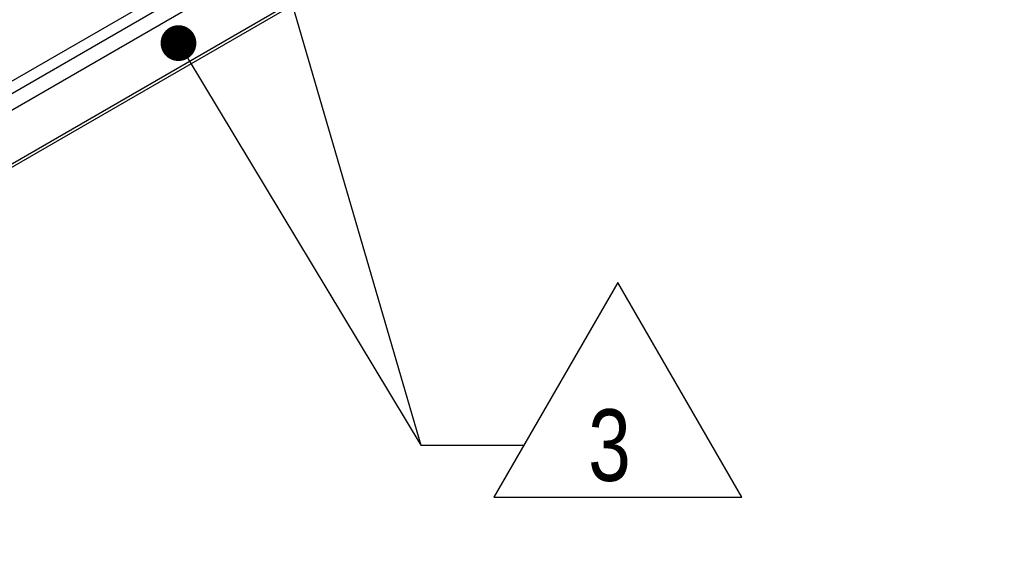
# Model space of a CAD drawing. Header units: inches. Extents: x 0 to 34, y 0 to 22.
# Tile 92 of 118: x 18.2 to 19.9, y 13.6 to 14.6. Entities that reach past the tile are written whole.
import ezdxf

# ---------------------------------------------------------------- set-up
doc = ezdxf.new("R2010")
doc.units = ezdxf.units.IN
doc.header["$LTSCALE"] = 1.87
doc.header["$MEASUREMENT"] = 0
doc.layers.get('0').update_dxf_attribs({"linetype": 'CONTINUOUS'})
doc.layers.add('DETAIL', color=7, linetype='CONTINUOUS')
doc.styles.get("Standard").update_dxf_attribs({"font": 'txt', "width": 0.8})

# ---------------------------------------------------------------- blocks, each defined once
blk = doc.blocks.new('FLAG_TRIANGLE_BL1', base_point=(18.9182, 14.712))
at = {"layer": 'DETAIL', "color": 2, "linetype": 'CONTINUOUS'}
for p, q in [((18.3662, 15.6895), (18.91, 13.8253)), ((18.5032, 14.5), (18.91, 13.8253)), ((19.2538, 14.1091), (19.0375, 13.7345)), ((19.4701, 13.7345), (19.2538, 14.1091)), ((18.91, 13.8253), (19.09, 13.8253)), ((19.0375, 13.7345), (19.4701, 13.7345))]:
    blk.add_line(p, q, dxfattribs=at)
at = {"layer": 'DETAIL', "color": 2, "linetype": 'CONTINUOUS', "const_width": 0.0312}
blk.add_lwpolyline([(18.4714, 14.5267, 1), (18.5027, 14.5267, 1)], format="xyb", close=True, dxfattribs=at)
at = {"layer": 'DETAIL', "color": 2, "linetype": 'CONTINUOUS', "width": 0.8}
blk.add_text('3', height=0.125, dxfattribs=at).set_placement((19.2022, 13.7628))

msp = doc.modelspace()

# ---------------------------------------------------------------- linework, layer by layer
at = {"color": 7, "linetype": 'CONTINUOUS'}
for p, q in [((16.9837, 13.6163), (19.9285, 15.3166)), ((16.9837, 13.6104), (19.9249, 15.3086)), ((17.1046, 13.8085), (18.7957, 14.785)), ((16.9837, 13.7102), (18.8233, 14.7723)), ((18.6601, 14.7281), (17.1246, 13.8416))]:
    msp.add_line(p, q, dxfattribs=at)

# ---------------------------------------------------------------- block references
at = {"layer": 'DETAIL', "color": 2, "linetype": 'CONTINUOUS'}
msp.add_blockref('FLAG_TRIANGLE_BL1', (18.9182, 14.712), dxfattribs=at)

doc.saveas('drawing.dxf')
